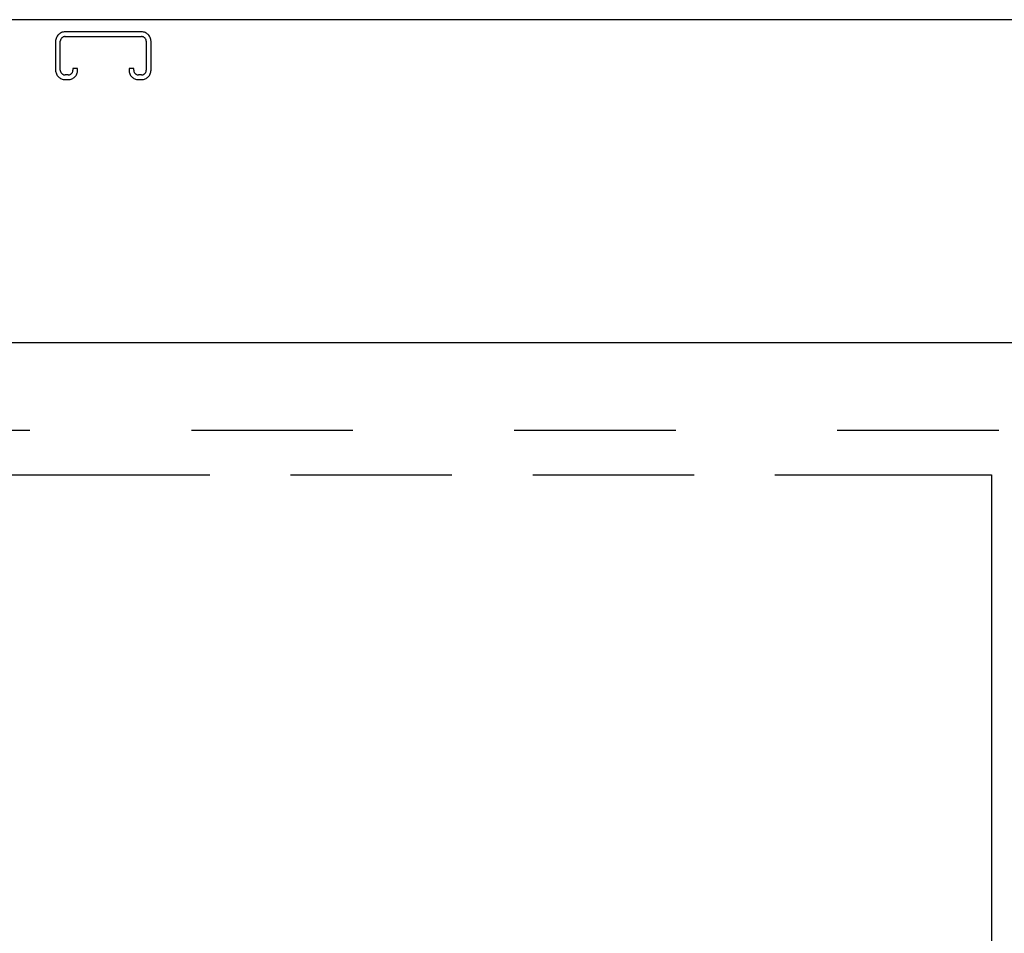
# Model space of a CAD drawing. Header units: inches. Extents: x 0 to 250, y 0 to 162.
# Tile 23 of 44: x 99 to 108, y 93 to 101. Entities that reach past the tile are written whole.
import ezdxf

# ---------------------------------------------------------------- set-up
doc = ezdxf.new("R2010")
doc.units = ezdxf.units.IN
doc.header["$LTSCALE"] = 13.75
doc.header["$MEASUREMENT"] = 0
doc.linetypes.add('HIDDEN', pattern=[0.2, 0.1, -0.1])
doc.linetypes.add('PHANTOM', pattern=[0.8, 0.45, -0.05, 0.1, -0.05, 0.1, -0.05])
doc.layers.get('0').update_dxf_attribs({"linetype": 'CONTINUOUS'})
for name, color, linetype in [('AVAILABLE_DOOR_SPACE', 7, 'CONTINUOUS'), ('DEFAULT_2', 8, 'HIDDEN'), ('DIMENSIONS', 7, 'CONTINUOUS')]:
    doc.layers.add(name, color=color, linetype=linetype)
doc.styles.get("Standard").update_dxf_attribs({"font": 'txt', "width": 0.8})
doc.dimstyles.new('DIMSTYLE_1', dxfattribs={"dimtxt": 1.102941, "dimasz": 1.470588, "dimexe": 0.09, "dimexo": 0.07, "dimgap": 0.0375, "dimtad": 0, "dimtih": 1, "dimtoh": 1, "dimzin": 4, "dimdsep": 46, "dimtxsty": 'Standard', "dimblk": '_FILLED', "dimblk1": '_FILLED', "dimblk2": '_FILLED', "dimcen": 0.09, "dimadec": 0, "dimazin": 0, "dimtfac": 1, "dimtofl": 0, "dimtmove": 0, "dimatfit": 3, "dimldrblk": '_FILLED', "dimfxl": 0, "dimtolj": 1, "dimtzin": 4, "dimarcsym": 0})

# ---------------------------------------------------------------- blocks, each defined once
blk = doc.blocks.new('_FILLED')
at = {"color": 0, "linetype": 'ByBlock'}
blk.add_solid([(0, 0), (-1, 0.2), (-1, -0.2)], dxfattribs=at)
blk = doc.blocks.new('*D12')
at = {"layer": 'DIMENSIONS', "color": 2, "linetype": 'Continuous'}
for p, q in [((77.9618, 74.1368), (85.2609, 74.1368)), ((107.5243, 74.1368), (90.7756, 74.1368))]:
    blk.add_line(p, q, dxfattribs=at)
at = {"layer": 'DIMENSIONS', "color": 2, "linetype": 'Continuous', "xscale": 1.4705882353, "yscale": 1.4705882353, "zscale": 1.4705882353, "rotation": 180}
blk.add_blockref('_FILLED', (77.9618, 74.1368), dxfattribs=at)
at = {"layer": 'DIMENSIONS', "color": 2, "linetype": 'Continuous', "xscale": 1.4705882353, "yscale": 1.4705882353, "zscale": 1.4705882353}
blk.add_blockref('_FILLED', (107.5243, 74.1368), dxfattribs=at)
at = {"layer": 'DIMENSIONS', "color": 2, "linetype": 'Continuous', "insert": (88.0183, 74.6883), "char_height": 1.10294, "width": 4.411765, "attachment_point": 2, "line_spacing_factor": 0.9}
blk.add_mtext('29.56', dxfattribs=at)
blk = doc.blocks.new('*D13')
at = {"layer": 'DIMENSIONS', "color": 2, "linetype": 'Continuous'}
for p, q in [((107.5243, 74.1368), (104.5832, 74.1368)), ((111.1493, 74.1368), (114.1629, 74.1368))]:
    blk.add_line(p, q, dxfattribs=at)
at = {"layer": 'DIMENSIONS', "color": 2, "linetype": 'Continuous', "xscale": 1.4705882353, "yscale": 1.4705882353, "zscale": 1.4705882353}
blk.add_blockref('_FILLED', (107.5243, 74.1368), dxfattribs=at)
at = {"layer": 'DIMENSIONS', "color": 2, "linetype": 'Continuous', "xscale": 1.4705882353, "yscale": 1.4705882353, "zscale": 1.4705882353, "rotation": 180}
blk.add_blockref('_FILLED', (111.1493, 74.1368), dxfattribs=at)
at = {"layer": 'DIMENSIONS', "color": 2, "linetype": 'Continuous', "insert": (114.7144, 74.6883), "char_height": 1.10294, "width": 3.529412, "attachment_point": 1, "line_spacing_factor": 0.9}
blk.add_mtext('3.63', dxfattribs=at)

msp = doc.modelspace()

# ---------------------------------------------------------------- linework, layer by layer
at = {"color": 3, "linetype": 'Continuous'}
for p, q in [((111.9098, 101.0864), (76.0138, 101.0864)), ((76.2118, 98.3364), (111.1493, 98.3364))]:
    msp.add_line(p, q, dxfattribs=at)
at = {"layer": 'AVAILABLE_DOOR_SPACE', "color": 4, "linetype": 'PHANTOM'}
for p, q in [((94.6806, 97.2114), (107.5243, 97.2114)), ((107.5243, 97.2114), (107.5243, 58.9614))]:
    msp.add_line(p, q, dxfattribs=at)
at = {"layer": 'DEFAULT_2', "color": 8, "linetype": 'HIDDEN'}
for p, q in [((100.2881, 100.9824), (99.6356, 100.9824)), ((99.5556, 100.9024), (99.5556, 100.6562)), ((99.5956, 100.6562), (99.5956, 100.9024)), ((99.6356, 100.9424), (100.2881, 100.9424)), ((100.3281, 100.9024), (100.3281, 100.6562)), ((100.3681, 100.6562), (100.3681, 100.9024)), ((99.6631, 100.6162), (99.6356, 100.6162)), ((99.7031, 100.6699), (99.7031, 100.6562)), ((99.7431, 100.6699), (99.7031, 100.6699)), ((99.7431, 100.6562), (99.7431, 100.6699)), ((100.1806, 100.6699), (100.1806, 100.6562)), ((100.2206, 100.6699), (100.1806, 100.6699)), ((100.2206, 100.6562), (100.2206, 100.6699)), ((100.2881, 100.6162), (100.2606, 100.6162)), ((99.6356, 100.5762), (99.6631, 100.5762)), ((100.2606, 100.5762), (100.2881, 100.5762)), ((110.3368, 97.5864), (77.5868, 97.5864))]:
    msp.add_line(p, q, dxfattribs=at)
for centre, radius, start, end in [((99.6356, 100.9024), 0.08, 90, 180), ((100.2881, 100.9024), 0.08, 0, 90), ((99.6356, 100.9024), 0.04, 90, 180), ((100.2881, 100.9024), 0.04, 0, 90), ((99.6356, 100.6562), 0.08, 180, 270), ((99.6356, 100.6562), 0.04, 180, 270), ((99.6631, 100.6562), 0.08, 270, 360), ((99.6631, 100.6562), 0.04, 270, 360), ((100.2606, 100.6562), 0.08, 180, 270), ((100.2606, 100.6562), 0.04, 180, 270), ((100.2881, 100.6562), 0.08, 270, 360), ((100.2881, 100.6562), 0.04, 270, 360)]:
    msp.add_arc(centre, radius, start, end, dxfattribs=at)

# ---------------------------------------------------------------- dimensions: what is measured, and where the dimension line sits
at = {"layer": 'DIMENSIONS', "color": 2, "linetype": 'Continuous'}
for base, p1, p2, picture, middle in [((111.1493337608, 74.1367889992), (107.5243337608, 58.9614056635), (111.1493337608, 98.2124056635), '*D13', (116.4790962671, 74.1367889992)), ((107.5243, 74.1368), (77.9618, 97.2114), (107.5243, 58.9614), '*D12', (88.0183, 74.1368))]:
    dim = msp.add_linear_dim(base=base, p1=p1, p2=p2, dimstyle='DIMSTYLE_1', dxfattribs=at)
    dim.commit()
    dim.dimension.update_dxf_attribs({"geometry": picture, "text_midpoint": middle, "dimtype": 160})

doc.saveas('drawing.dxf')
